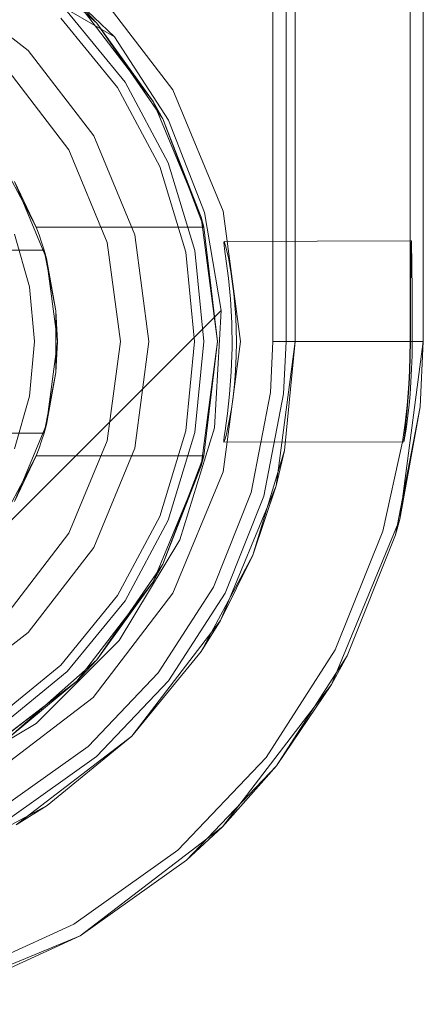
# Model space of a CAD drawing. Extents: x -420 to 300, y 62 to 1112.
# Tile 72 of 227: x -299.5253 to -299.4371, y 432.5522 to 432.7675. Entities that reach past the tile are written whole.
import ezdxf

# ---------------------------------------------------------------- set-up
doc = ezdxf.new("R2010")
doc.units = 0
doc.layers.get('0').update_dxf_attribs({"lineweight": 13})

# ---------------------------------------------------------------- blocks, each defined once
blk = doc.blocks.new('Blockreferenz-A06CPV4HL0', base_point=(-302.03711, 432.54712))
at = {"color": 251, "linetype": 'ByBlock', "lineweight": -2, "ltscale": 0.13, "true_color": 0x636363}
for p, q in [((-299.46998, 435.99711), (-299.46998, 432.69711)), ((-299.4371, 432.69711), (-299.4371, 435.99711)), ((-299.43999, 435.97679), (-299.43999, 432.71911)), ((-299.5363, 432.78211), (-299.50464, 432.76371)), ((-299.5363, 432.78211), (-299.50464, 432.76371)), ((-299.50464, 432.76371), (-299.52436, 432.78255)), ((-299.49184, 432.75211), (-299.50932, 432.7749)), ((-299.50464, 432.76371), (-299.4928, 432.74552)), ((-299.50464, 432.76371), (-299.50464, 432.76371)), ((-299.50464, 432.76371), (-299.4928, 432.74552)), ((-299.48085, 432.72558), (-299.49184, 432.75211)), ((-299.4928, 432.74552), (-299.48492, 432.7253)), ((-299.4928, 432.74552), (-299.48492, 432.7253)), ((-299.48492, 432.7253), (-299.48132, 432.7039)), ((-299.48492, 432.7253), (-299.48132, 432.7039)), ((-299.4771, 432.69711), (-299.48085, 432.72558)), ((-299.48071, 432.71886), (-299.48062, 432.71901)), ((-299.48054, 432.71739), (-299.48071, 432.71886)), ((-299.43999, 432.71911), (-299.48062, 432.71901)), ((-299.48062, 432.71901), (-299.48026, 432.71784)), ((-299.43972, 432.71911), (-299.43999, 432.71911)), ((-299.43999, 432.71911), (-299.43999, 432.71911)), ((-299.43999, 432.71911), (-299.43999, 432.71541)), ((-299.43979, 432.71744), (-299.43976, 432.71869)), ((-299.43976, 432.71869), (-299.43972, 432.71911)), ((-299.43968, 432.71869), (-299.43972, 432.71911)), ((-299.43965, 432.71744), (-299.43968, 432.71869)), ((-299.48017, 432.7147), (-299.48054, 432.71739)), ((-299.48026, 432.71784), (-299.47971, 432.71542)), ((-299.43983, 432.71541), (-299.43979, 432.71744)), ((-299.43961, 432.71541), (-299.43965, 432.71744)), ((-299.47971, 432.71096), (-299.48017, 432.7147)), ((-299.47971, 432.71542), (-299.47908, 432.71191)), ((-299.43999, 432.71541), (-299.43999, 432.71267)), ((-299.43986, 432.71267), (-299.43983, 432.71541)), ((-299.43959, 432.71267), (-299.43961, 432.71541)), ((-299.47908, 432.71191), (-299.4785, 432.70751)), ((-299.43999, 432.71267), (-299.43999, 432.70934)), ((-299.43988, 432.70934), (-299.43986, 432.71267)), ((-299.43956, 432.70934), (-299.43959, 432.71267)), ((-299.47928, 432.70638), (-299.47971, 432.71096)), ((-299.43999, 432.70934), (-299.43999, 432.70553)), ((-299.4399, 432.70553), (-299.43988, 432.70934)), ((-299.43954, 432.70553), (-299.43956, 432.70934)), ((-299.479, 432.70123), (-299.47928, 432.70638)), ((-299.4785, 432.70751), (-299.4781, 432.70249)), ((-299.43999, 432.70553), (-299.43999, 432.70141)), ((-299.43991, 432.70141), (-299.4399, 432.70553)), ((-299.43953, 432.70141), (-299.43954, 432.70553)), ((-299.48132, 432.7039), (-299.59389, 432.59133)), ((-299.48132, 432.7039), (-299.59389, 432.59133)), ((-299.48132, 432.7039), (-299.48279, 432.67828)), ((-299.48132, 432.7039), (-299.48132, 432.7039)), ((-299.47893, 432.69583), (-299.479, 432.70123)), ((-299.4781, 432.70249), (-299.47795, 432.69711)), ((-299.43999, 432.70141), (-299.43999, 432.69711)), ((-299.43991, 432.69711), (-299.43991, 432.70141)), ((-299.43953, 432.69711), (-299.43953, 432.70141)), ((-299.48085, 432.66864), (-299.4771, 432.69711)), ((-299.47795, 432.69711), (-299.478, 432.6939)), ((-299.46998, 432.69711), (-299.47051, 432.68598)), ((-299.46722, 432.69711), (-299.46998, 432.69711)), ((-299.46177, 432.69711), (-299.46722, 432.69711)), ((-299.45661, 432.69711), (-299.46177, 432.69711)), ((-299.45191, 432.69711), (-299.45661, 432.69711)), ((-299.44781, 432.69711), (-299.45191, 432.69711)), ((-299.44448, 432.69711), (-299.44781, 432.69711)), ((-299.44201, 432.69711), (-299.44448, 432.69711)), ((-299.44221, 432.65829), (-299.4371, 432.69711)), ((-299.4405, 432.69711), (-299.44201, 432.69711)), ((-299.43999, 432.69711), (-299.4405, 432.69711)), ((-299.44002, 432.69386), (-299.43999, 432.69711)), ((-299.43999, 432.69711), (-299.43991, 432.69711)), ((-299.43995, 432.69386), (-299.43991, 432.69711)), ((-299.43956, 432.69409), (-299.43953, 432.69711)), ((-299.43953, 432.69711), (-299.4371, 432.69711)), ((-299.47911, 432.69051), (-299.47893, 432.69583)), ((-299.478, 432.6939), (-299.47815, 432.69075)), ((-299.44013, 432.69069), (-299.44002, 432.69386)), ((-299.44005, 432.69069), (-299.43995, 432.69386)), ((-299.43966, 432.69113), (-299.43956, 432.69409)), ((-299.47947, 432.68559), (-299.47911, 432.69051)), ((-299.47815, 432.69075), (-299.4784, 432.68774)), ((-299.44028, 432.68788), (-299.44013, 432.69069)), ((-299.44019, 432.68787), (-299.44005, 432.69069)), ((-299.43981, 432.6883), (-299.43966, 432.69113)), ((-299.44001, 432.68563), (-299.43981, 432.6883)), ((-299.4784, 432.68774), (-299.47871, 432.68494)), ((-299.44041, 432.68593), (-299.44028, 432.68788)), ((-299.44031, 432.68593), (-299.44019, 432.68787)), ((-299.47993, 432.68137), (-299.47947, 432.68559)), ((-299.47871, 432.68494), (-299.47907, 432.6824)), ((-299.47051, 432.68598), (-299.47473, 432.66412)), ((-299.44065, 432.68313), (-299.44041, 432.68593)), ((-299.44061, 432.68228), (-299.44031, 432.68593)), ((-299.44023, 432.68317), (-299.44001, 432.68563)), ((-299.47907, 432.6824), (-299.47945, 432.68017)), ((-299.44107, 432.67929), (-299.44065, 432.68313)), ((-299.44092, 432.67927), (-299.44061, 432.68228)), ((-299.44048, 432.68097), (-299.44023, 432.68317)), ((-299.4802, 432.67929), (-299.47993, 432.68137)), ((-299.47945, 432.68017), (-299.47982, 432.67831)), ((-299.44072, 432.67908), (-299.44048, 432.68097)), ((-299.48279, 432.67828), (-299.49037, 432.65376)), ((-299.48061, 432.67632), (-299.48043, 432.67759)), ((-299.48043, 432.67759), (-299.4802, 432.67929)), ((-299.47982, 432.67831), (-299.48015, 432.67685)), ((-299.44163, 432.6752), (-299.44107, 432.67929)), ((-299.44124, 432.67645), (-299.4411, 432.67768)), ((-299.44113, 432.67634), (-299.44094, 432.67753)), ((-299.4411, 432.67768), (-299.44092, 432.67927)), ((-299.44094, 432.67753), (-299.44072, 432.67908)), ((-299.4807, 432.6755), (-299.48061, 432.67632)), ((-299.4807, 432.67513), (-299.4807, 432.6755)), ((-299.48042, 432.67582), (-299.48061, 432.67524)), ((-299.48015, 432.67685), (-299.48042, 432.67582)), ((-299.44138, 432.67518), (-299.44134, 432.67562)), ((-299.44135, 432.67516), (-299.44127, 432.67555)), ((-299.44134, 432.67562), (-299.44124, 432.67645)), ((-299.44127, 432.67555), (-299.44113, 432.67634)), ((-299.48061, 432.67524), (-299.4807, 432.67513)), ((-299.4807, 432.67513), (-299.44135, 432.67516)), ((-299.44594, 432.65567), (-299.44163, 432.6752)), ((-299.44135, 432.67516), (-299.44138, 432.67518)), ((-299.49184, 432.64211), (-299.48085, 432.66864)), ((-299.47473, 432.66412), (-299.483, 432.64345)), ((-299.4572, 432.62211), (-299.44221, 432.65829)), ((-299.45634, 432.6297), (-299.44594, 432.65567)), ((-299.49037, 432.65376), (-299.50363, 432.63179)), ((-299.483, 432.64345), (-299.49504, 432.62472)), ((-299.50932, 432.61933), (-299.49184, 432.64211)), ((-299.50363, 432.63179), (-299.52177, 432.61364)), ((-299.47146, 432.60617), (-299.45634, 432.6297)), ((-299.49504, 432.62472), (-299.51041, 432.6086)), ((-299.48104, 432.59105), (-299.4572, 432.62211)), ((-299.5321, 432.60185), (-299.50932, 432.61933)), ((-299.52177, 432.61364), (-299.54375, 432.60039)), ((-299.51041, 432.6086), (-299.52854, 432.59569)), ((-299.49076, 432.58593), (-299.47146, 432.60617)), ((-299.5121, 432.56721), (-299.48104, 432.59105)), ((-299.51354, 432.56971), (-299.49076, 432.58593)), ((-299.53899, 432.55809), (-299.51354, 432.56971)), ((-299.54828, 432.55223), (-299.5121, 432.56721))]:
    blk.add_line(p, q, dxfattribs=at)
blk = doc.blocks.new('Blockreferenz-A06CPV4PL0', base_point=(-302.03711, 432.54712))
at = {"color": 9, "linetype": 'ByBlock', "lineweight": -2, "ltscale": 0.13, "true_color": 0xc1c9c4}
for p, q in [((-299.4651, 435.99711), (-299.4651, 432.69711)), ((-299.4371, 432.69711), (-299.4371, 435.99711)), ((-299.4371, 432.69711), (-299.4371, 435.99711)), ((-299.4671, 434.04711), (-299.4671, 432.69711)), ((-299.4651, 432.69711), (-299.4651, 432.87311)), ((-299.52346, 432.76075), (-299.5421, 432.77506)), ((-299.52346, 432.76075), (-299.5421, 432.77506)), ((-299.50229, 432.75378), (-299.51498, 432.76924)), ((-299.51498, 432.76924), (-299.50229, 432.75378)), ((-299.50396, 432.75267), (-299.51639, 432.76783)), ((-299.50916, 432.74211), (-299.52346, 432.76075)), ((-299.50916, 432.74211), (-299.52346, 432.76075)), ((-299.51457, 432.73899), (-299.52788, 432.75634)), ((-299.52788, 432.75634), (-299.51457, 432.73899)), ((-299.49287, 432.73615), (-299.50229, 432.75378)), ((-299.50229, 432.75378), (-299.49287, 432.73615)), ((-299.49472, 432.73538), (-299.50396, 432.75267)), ((-299.50017, 432.72041), (-299.50916, 432.74211)), ((-299.50017, 432.72041), (-299.50916, 432.74211)), ((-299.5062, 432.71879), (-299.51457, 432.73899)), ((-299.51457, 432.73899), (-299.5062, 432.71879)), ((-299.48706, 432.71701), (-299.49287, 432.73615)), ((-299.49287, 432.73615), (-299.48706, 432.71701)), ((-299.48902, 432.71662), (-299.49472, 432.73538)), ((-299.50334, 432.69711), (-299.5062, 432.71879)), ((-299.5062, 432.71879), (-299.50334, 432.69711)), ((-299.4971, 432.69711), (-299.50017, 432.72041)), ((-299.4971, 432.69711), (-299.50017, 432.72041)), ((-299.4871, 432.69711), (-299.48902, 432.71662)), ((-299.4851, 432.69711), (-299.48706, 432.71701)), ((-299.48706, 432.71701), (-299.4851, 432.69711)), ((-299.5062, 432.67544), (-299.50334, 432.69711)), ((-299.50334, 432.69711), (-299.5062, 432.67544)), ((-299.50017, 432.67382), (-299.4971, 432.69711)), ((-299.50017, 432.67382), (-299.4971, 432.69711)), ((-299.48902, 432.67761), (-299.4871, 432.69711)), ((-299.48706, 432.67722), (-299.4851, 432.69711)), ((-299.4851, 432.69711), (-299.48706, 432.67722)), ((-299.4651, 432.69711), (-299.46926, 432.66554)), ((-299.4671, 432.69711), (-299.46765, 432.68571)), ((-299.46745, 432.67331), (-299.4651, 432.69711)), ((-299.46434, 432.69711), (-299.4671, 432.69711)), ((-299.4651, 432.69711), (-299.4651, 432.69711)), ((-299.45889, 432.69711), (-299.46434, 432.69711)), ((-299.45373, 432.69711), (-299.45889, 432.69711)), ((-299.44902, 432.69711), (-299.45373, 432.69711)), ((-299.44493, 432.69711), (-299.44902, 432.69711)), ((-299.4416, 432.69711), (-299.44493, 432.69711)), ((-299.44221, 432.65829), (-299.4371, 432.69711)), ((-299.43913, 432.69711), (-299.4416, 432.69711)), ((-299.43761, 432.69711), (-299.43913, 432.69711)), ((-299.43778, 432.68286), (-299.4371, 432.69711)), ((-299.43778, 432.68286), (-299.4371, 432.69711)), ((-299.4371, 432.69711), (-299.43761, 432.69711)), ((-299.4371, 432.69711), (-299.4371, 432.69711)), ((-299.46765, 432.68571), (-299.47196, 432.66331)), ((-299.44318, 432.65485), (-299.43778, 432.68286)), ((-299.44221, 432.65829), (-299.43778, 432.68286)), ((-299.49472, 432.65885), (-299.48902, 432.67761)), ((-299.51457, 432.65523), (-299.5062, 432.67544)), ((-299.5062, 432.67544), (-299.51457, 432.65523)), ((-299.49287, 432.65808), (-299.48706, 432.67722)), ((-299.48706, 432.67722), (-299.49287, 432.65808)), ((-299.50916, 432.65211), (-299.50017, 432.67382)), ((-299.50916, 432.65211), (-299.50017, 432.67382)), ((-299.46745, 432.67331), (-299.47439, 432.65043)), ((-299.46926, 432.66554), (-299.46745, 432.67331)), ((-299.46926, 432.66554), (-299.48145, 432.63611)), ((-299.47439, 432.65043), (-299.46926, 432.66554)), ((-299.47196, 432.66331), (-299.48044, 432.64213)), ((-299.50396, 432.64156), (-299.49472, 432.65885)), ((-299.4572, 432.62211), (-299.44221, 432.65829)), ((-299.44318, 432.65485), (-299.44221, 432.65829)), ((-299.50229, 432.64045), (-299.49287, 432.65808)), ((-299.49287, 432.65808), (-299.50229, 432.64045)), ((-299.52788, 432.63789), (-299.51457, 432.65523)), ((-299.51457, 432.65523), (-299.52788, 432.63789)), ((-299.45378, 432.62838), (-299.44318, 432.65485)), ((-299.52346, 432.63347), (-299.50916, 432.65211)), ((-299.52346, 432.63347), (-299.50916, 432.65211)), ((-299.47439, 432.65043), (-299.48566, 432.62933)), ((-299.48145, 432.63611), (-299.47439, 432.65043)), ((-299.51639, 432.6264), (-299.50396, 432.64156)), ((-299.48044, 432.64213), (-299.49278, 432.62294)), ((-299.51498, 432.62499), (-299.50229, 432.64045)), ((-299.50229, 432.64045), (-299.51498, 432.62499)), ((-299.48145, 432.63611), (-299.50084, 432.61085)), ((-299.48566, 432.62933), (-299.48145, 432.63611)), ((-299.5421, 432.61917), (-299.52346, 432.63347)), ((-299.5421, 432.61917), (-299.52346, 432.63347)), ((-299.50084, 432.61085), (-299.48566, 432.62933)), ((-299.4692, 432.60439), (-299.45378, 432.62838)), ((-299.4572, 432.62211), (-299.45378, 432.62838)), ((-299.53155, 432.61397), (-299.51639, 432.6264)), ((-299.53044, 432.6123), (-299.51498, 432.62499)), ((-299.51498, 432.62499), (-299.53044, 432.6123)), ((-299.49278, 432.62294), (-299.50852, 432.60642)), ((-299.48104, 432.59105), (-299.4572, 432.62211)), ((-299.4692, 432.60439), (-299.4572, 432.62211)), ((-299.50084, 432.61085), (-299.5261, 432.59146)), ((-299.51932, 432.59568), (-299.50084, 432.61085)), ((-299.50852, 432.60642), (-299.5271, 432.59319)), ((-299.48887, 432.58375), (-299.4692, 432.60439)), ((-299.48104, 432.59105), (-299.4692, 432.60439)), ((-299.51932, 432.59568), (-299.54042, 432.5844)), ((-299.5261, 432.59146), (-299.51932, 432.59568)), ((-299.5121, 432.56721), (-299.48104, 432.59105)), ((-299.48887, 432.58375), (-299.48104, 432.59105)), ((-299.5121, 432.56721), (-299.48887, 432.58375)), ((-299.5121, 432.56721), (-299.48887, 432.58375)), ((-299.54828, 432.55223), (-299.5121, 432.56721)), ((-299.53804, 432.55536), (-299.5121, 432.56721)), ((-299.53804, 432.55536), (-299.5121, 432.56721))]:
    blk.add_line(p, q, dxfattribs=at)
blk = doc.blocks.new('Blockreferenz-A06CPV4ZL0', base_point=(-299.70212, 432.3847))
at = {"color": 0, "linetype": 'ByBlock', "lineweight": -2, "ltscale": 0.13}
for p, q in [((-299.52741, 432.78349), (-299.50845, 432.76668)), ((-299.50845, 432.76668), (-299.52741, 432.78349)), ((-299.50845, 432.76668), (-299.51286, 432.77136)), ((-299.50845, 432.76668), (-299.51286, 432.77136)), ((-299.51286, 432.77136), (-299.49617, 432.74961)), ((-299.49617, 432.74961), (-299.51286, 432.77136)), ((-299.49617, 432.74961), (-299.50845, 432.76668)), ((-299.50845, 432.76668), (-299.49408, 432.74581)), ((-299.49617, 432.74961), (-299.50845, 432.76668)), ((-299.49408, 432.74581), (-299.50845, 432.76668)), ((-299.49408, 432.74581), (-299.49617, 432.74961)), ((-299.49617, 432.74961), (-299.48568, 432.72429)), ((-299.49408, 432.74581), (-299.49617, 432.74961)), ((-299.48568, 432.72429), (-299.49617, 432.74961)), ((-299.48568, 432.72429), (-299.49408, 432.74581)), ((-299.49408, 432.74581), (-299.48512, 432.72211)), ((-299.48568, 432.72429), (-299.49408, 432.74581)), ((-299.48512, 432.72211), (-299.49408, 432.74581)), ((-299.52814, 432.73428), (-299.5246, 432.72756)), ((-299.52648, 432.73211), (-299.51949, 432.71523)), ((-299.52172, 432.72211), (-299.52648, 432.73211)), ((-299.5246, 432.72756), (-299.52172, 432.72211)), ((-299.48512, 432.72211), (-299.48568, 432.72429)), ((-299.48512, 432.72211), (-299.48568, 432.72429)), ((-299.48568, 432.72429), (-299.4821, 432.69711)), ((-299.4821, 432.69711), (-299.48568, 432.72429)), ((-299.52321, 432.70906), (-299.52649, 432.7206)), ((-299.52111, 432.72046), (-299.52172, 432.72211)), ((-299.52172, 432.72211), (-299.48512, 432.72211)), ((-299.52172, 432.72211), (-299.48512, 432.72211)), ((-299.52172, 432.72211), (-299.52172, 432.72211)), ((-299.4821, 432.69711), (-299.48512, 432.72211)), ((-299.48512, 432.72211), (-299.48512, 432.72211)), ((-299.52055, 432.7188), (-299.52111, 432.72046)), ((-299.52002, 432.71711), (-299.52055, 432.7188)), ((-299.52002, 432.71711), (-299.65419, 432.71711)), ((-299.65394, 432.71711), (-299.52027, 432.71711)), ((-299.52027, 432.71711), (-299.52002, 432.71711)), ((-299.51743, 432.70386), (-299.52002, 432.71711)), ((-299.52002, 432.71711), (-299.5198, 432.71598)), ((-299.51949, 432.71523), (-299.52002, 432.71711)), ((-299.52002, 432.71711), (-299.52002, 432.71711)), ((-299.5198, 432.71598), (-299.51915, 432.71266)), ((-299.51949, 432.71523), (-299.5171, 432.69711)), ((-299.51743, 432.70386), (-299.51949, 432.71523)), ((-299.51915, 432.71266), (-299.51743, 432.70386)), ((-299.5221, 432.69711), (-299.52321, 432.70906)), ((-299.51743, 432.69959), (-299.51743, 432.70386)), ((-299.5171, 432.69711), (-299.51743, 432.70386)), ((-299.51743, 432.69464), (-299.51743, 432.69959)), ((-299.52321, 432.68517), (-299.5221, 432.69711)), ((-299.5171, 432.69711), (-299.51949, 432.679)), ((-299.51743, 432.69036), (-299.5171, 432.69711)), ((-299.4821, 432.69711), (-299.48568, 432.66994)), ((-299.48568, 432.66994), (-299.4821, 432.69711)), ((-299.48512, 432.67211), (-299.4821, 432.69711)), ((-299.51743, 432.69036), (-299.51743, 432.69464)), ((-299.52002, 432.67711), (-299.51743, 432.69036)), ((-299.51949, 432.679), (-299.51743, 432.69036)), ((-299.51743, 432.69036), (-299.51915, 432.68157)), ((-299.52649, 432.67363), (-299.52321, 432.68517)), ((-299.51915, 432.68157), (-299.5198, 432.67824)), ((-299.51949, 432.679), (-299.52648, 432.66211)), ((-299.52002, 432.67711), (-299.51949, 432.679)), ((-299.5198, 432.67824), (-299.52002, 432.67711)), ((-299.65419, 432.67711), (-299.52002, 432.67711)), ((-299.52027, 432.67711), (-299.65394, 432.67711)), ((-299.52111, 432.67377), (-299.52055, 432.67543)), ((-299.52055, 432.67543), (-299.52002, 432.67711)), ((-299.52002, 432.67711), (-299.52027, 432.67711)), ((-299.52002, 432.67711), (-299.52002, 432.67711)), ((-299.52172, 432.67211), (-299.52111, 432.67377)), ((-299.52648, 432.66211), (-299.52172, 432.67211)), ((-299.52172, 432.67211), (-299.5246, 432.66667)), ((-299.48512, 432.67211), (-299.52172, 432.67211)), ((-299.52172, 432.67211), (-299.48512, 432.67211)), ((-299.52172, 432.67211), (-299.52172, 432.67211)), ((-299.48512, 432.67211), (-299.49408, 432.64841)), ((-299.49408, 432.64841), (-299.48512, 432.67211)), ((-299.48568, 432.66994), (-299.48512, 432.67211)), ((-299.48568, 432.66994), (-299.48512, 432.67211)), ((-299.48512, 432.67211), (-299.48512, 432.67211)), ((-299.48568, 432.66994), (-299.49617, 432.64461)), ((-299.49617, 432.64461), (-299.48568, 432.66994)), ((-299.49408, 432.64841), (-299.48568, 432.66994)), ((-299.49408, 432.64841), (-299.48568, 432.66994)), ((-299.5246, 432.66667), (-299.52814, 432.65995)), ((-299.49408, 432.64841), (-299.50845, 432.62755)), ((-299.50845, 432.62755), (-299.49408, 432.64841)), ((-299.49617, 432.64461), (-299.49408, 432.64841)), ((-299.49617, 432.64461), (-299.49408, 432.64841)), ((-299.49617, 432.64461), (-299.51286, 432.62287)), ((-299.51286, 432.62287), (-299.49617, 432.64461)), ((-299.50845, 432.62755), (-299.49617, 432.64461)), ((-299.50845, 432.62755), (-299.49617, 432.64461)), ((-299.50845, 432.62755), (-299.52741, 432.61074)), ((-299.52741, 432.61074), (-299.50845, 432.62755)), ((-299.51286, 432.62287), (-299.50845, 432.62755)), ((-299.51286, 432.62287), (-299.50845, 432.62755)), ((-299.51286, 432.62287), (-299.5346, 432.60618)), ((-299.5346, 432.60618), (-299.51286, 432.62287)), ((-299.52741, 432.61074), (-299.51286, 432.62287)), ((-299.52741, 432.61074), (-299.51286, 432.62287))]:
    blk.add_line(p, q, dxfattribs=at)

msp = doc.modelspace()

# ---------------------------------------------------------------- block references
at = {"ltscale": 0.13}
for name, p in [('Blockreferenz-A06CPV4HL0', (-302.03711, 432.54712)), ('Blockreferenz-A06CPV4PL0', (-302.03711, 432.54712)), ('Blockreferenz-A06CPV4ZL0', (-299.70212, 432.3847))]:
    msp.add_blockref(name, p, dxfattribs=at)

doc.saveas('drawing.dxf')
